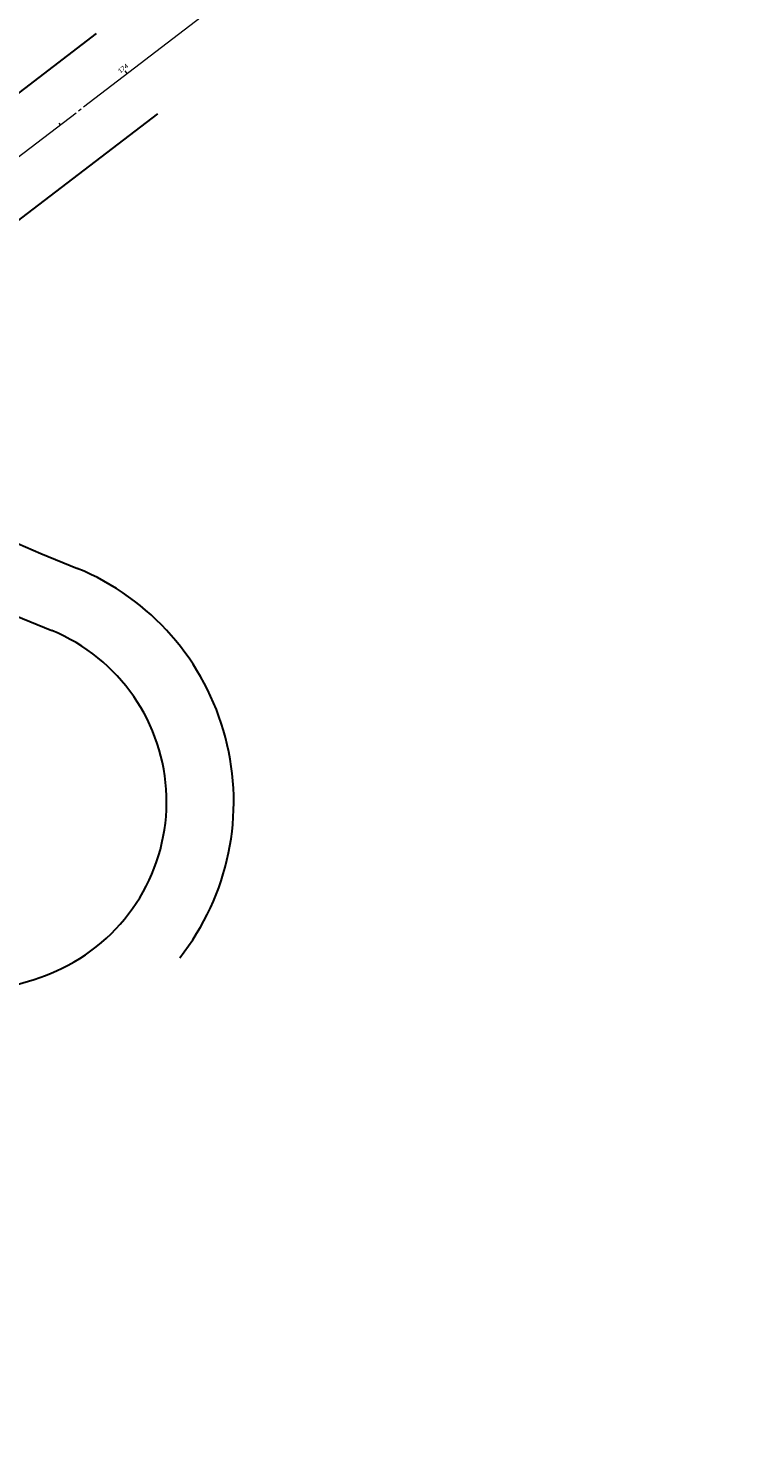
# Model space of a CAD drawing. Header units: inches. Extents: x 2260749 to 2263054, y 729378 to 732258.
# Tile 10 of 13: x 2262619 to 2263052, y 730213 to 731049. Entities that reach past the tile are written whole.
import ezdxf

# ---------------------------------------------------------------- set-up
doc = ezdxf.new("R2010")
doc.units = ezdxf.units.IN
doc.header["$LTSCALE"] = 20
doc.header["$MEASUREMENT"] = 0
doc.linetypes.add('cl', pattern=[4.99999, 0.09375, -0.09375, 4.624991, -0.09375, 0.09375])
doc.linetypes.add('rowex', pattern=[0])
for name, color, linetype, lineweight in [('RW_X_CL', 6, 'cl', 0), ('RW_X_CL_100_Stations', 6, 'Continuous', 0), ('RW_X_Fee_RW', 6, 'rowex', 30)]:
    doc.layers.add(name, color=color, linetype=linetype, lineweight=lineweight)
doc.styles.add('~X_Label - CenterBottom', font='calibril.ttf', dxfattribs={"height": 0.14})

# ---------------------------------------------------------------- blocks, each defined once
blk = doc.blocks.new('DrawTextAnnotation25')
at = {"layer": 'RW_X_CL_100_Stations', "insert": (-1.52, 1.99), "char_height": 2.8, "attachment_point": 8, "rotation": 37.40298, "line_spacing_factor": 0.615, "style": '~X_Label - CenterBottom'}
blk.add_mtext('{\\C256;174}', dxfattribs=at)
blk = doc.blocks.new('DrawLineAnnotationDirectionLength23')
at = {"layer": 'RW_X_CL_100_Stations'}
blk.add_line((0, 0), (-1.21, 1.59), dxfattribs=at)
blk = doc.blocks.new('DrawLineAnnotationDirectionLength51')
at = {"layer": 'RW_X_CL_100_Stations'}
blk.add_line((0, 0), (-0.73, 0.95), dxfattribs=at)

msp = doc.modelspace()

# ---------------------------------------------------------------- linework, layer by layer
at = {"layer": 'RW_X_CL'}
msp.add_line((2260777.87, 729568.87), (2263051.84, 731307.64), dxfattribs=at)
at = {"layer": 'RW_X_Fee_RW'}
for p, q in [((2262383.4, 730834.28), (2262659.31, 731045.25)), ((2262626.18, 730736.02), (2262647.93, 730727.11)), ((2262611.01, 730699.01), (2262632.76, 730690.1))]:
    msp.add_line(p, q, dxfattribs=at)
at = {"layer": 'RW_X_Fee_RW', "flags": 128}
msp.add_lwpolyline([(2262463.46, 730498.46, -0.222307), (2262217.13, 730611.81, -0.428698), (2262219.48, 730633.42), (2262219.16, 730633.17), (2262695.75, 730997.59)], format="xyb", dxfattribs=at)
at = {"layer": 'RW_X_Fee_RW'}
for centre, radius, start, end in [((2262739.24, 731011.96), 298.2, 217.40298, 247.71965), ((2262591.05, 730588.31), 150, 321.78798, 67.71965), ((2262591.05, 730588.31), 110, 295.74354, 67.71965), ((2262580, 730611.23), 135.44, 247.7827, 295.74354)]:
    msp.add_arc(centre, radius, start, end, dxfattribs=at)

# ---------------------------------------------------------------- block references
at = {"color": 7, "linetype": 'Continuous', "lineweight": 0}
for name, p in [('DrawTextAnnotation25', (2262677.53, 731021.42)), ('DrawLineAnnotationDirectionLength23', (2262677.53, 731021.42)), ('DrawLineAnnotationDirectionLength51', (2262637.81, 730991.05))]:
    msp.add_blockref(name, p, dxfattribs=at)

doc.saveas('drawing.dxf')
